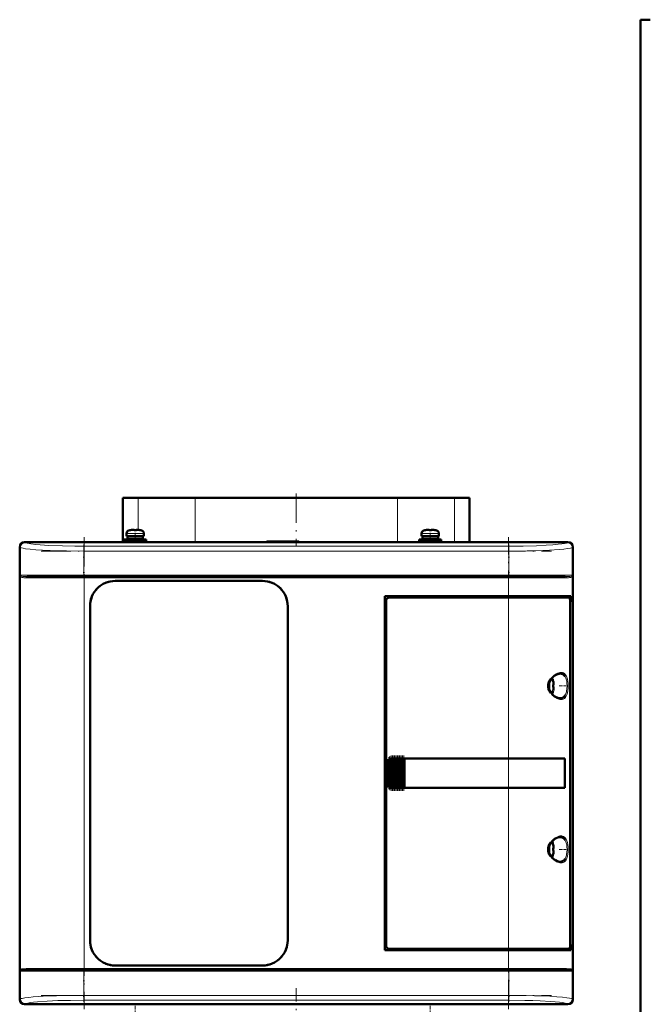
# Model space of a CAD drawing. Extents: x -1351 to 1763, y -1300 to 612.
# Tile 51 of 81: x 329 to 586, y 131 to 532. Entities that reach past the tile are written whole.
import ezdxf

# ---------------------------------------------------------------- set-up
doc = ezdxf.new("R2010")
doc.units = 0
doc.linetypes.add('DASHDOT', pattern=[18.5, 12, -3, 0.5, -3])

msp = doc.modelspace()

# ---------------------------------------------------------------- linework, layer by layer
at = {"color": 7, "lineweight": 50}
for p, q in [((581.6, -127.32), (581.6, 531.58)), ((585.6, 531.58), (581.6, 531.58)), ((371.1, 337.08), (377.25, 337.08)), ((371.1, 337.08), (371.1, 319.08)), ((377.25, 337.08), (385.97, 337.08)), ((385.97, 337.08), (400.48, 337.08)), ((400.48, 337.08), (472.85, 337.08)), ((472.85, 337.08), (482.73, 337.08)), ((482.73, 337.08), (497.23, 337.08)), ((497.23, 337.08), (505.95, 337.08)), ((505.95, 337.08), (512.1, 337.08)), ((512.1, 337.08), (512.1, 319.08)), ((372.6, 322.56), (372.6, 321.43)), ((376.1, 321.43), (372.6, 321.43)), ((372.95, 321.33), (376.1, 321.33)), ((372.95, 320.23), (372.95, 321.33)), ((374.1, 321.33), (374.1, 321.43)), ((374.18, 323.96), (374.17, 323.97)), ((375.6, 323.96), (375.6, 324.11)), ((376.1, 321.43), (379.6, 321.43)), ((379.25, 321.33), (376.1, 321.33)), ((376.6, 323.96), (376.6, 324.11)), ((378.03, 323.97), (378.02, 323.96)), ((378.1, 321.43), (378.1, 321.33)), ((379.25, 321.33), (379.25, 320.23)), ((379.6, 322.56), (379.6, 321.43)), ((492.6, 322.56), (492.6, 321.43)), ((496.1, 321.43), (492.6, 321.43)), ((492.95, 321.33), (496.1, 321.33)), ((492.95, 320.23), (492.95, 321.33)), ((494.1, 321.33), (494.1, 321.43)), ((494.18, 323.96), (494.17, 323.97)), ((495.6, 323.96), (495.6, 324.11)), ((496.1, 321.43), (499.6, 321.43)), ((499.25, 321.33), (496.1, 321.33)), ((496.6, 323.96), (496.6, 324.11)), ((498.03, 323.97), (498.02, 323.96)), ((498.1, 321.43), (498.1, 321.33)), ((499.25, 321.33), (499.25, 320.23)), ((499.6, 322.56), (499.6, 321.43)), ((329.1, 309.23), (329.1, 317.08)), ((329.13, 317.05), (329.13, 133.1)), ((331.1, 319.08), (338.95, 319.08)), ((552.08, 319.05), (331.12, 319.05)), ((338.95, 319.08), (338.96, 319.05)), ((338.95, 319.07), (343.25, 319.07)), ((343.25, 319.08), (440.95, 319.08)), ((343.25, 319.05), (343.25, 319.08)), ((371.6, 320.13), (376.1, 320.13)), ((371.6, 320.13), (371.6, 319.33)), ((371.6, 319.33), (376.1, 319.33)), ((372.95, 320.23), (376.1, 320.23)), ((374.1, 320.13), (374.1, 320.23)), ((374.1, 319.08), (374.1, 319.33)), ((379.25, 320.23), (376.1, 320.23)), ((376.1, 320.13), (380.6, 320.13)), ((376.1, 319.33), (380.6, 319.33)), ((378.1, 320.23), (378.1, 320.13)), ((378.1, 319.33), (378.1, 319.08)), ((380.6, 320.13), (380.6, 319.33)), ((429.6, 319.33), (429.35, 319.08)), ((442.6, 319.33), (429.6, 319.33)), ((440.95, 319.08), (440.96, 319.05)), ((440.95, 319.07), (445.25, 319.07)), ((442.6, 319.33), (442.86, 319.07)), ((445.25, 319.08), (539.95, 319.08)), ((445.25, 319.05), (445.25, 319.08)), ((491.6, 320.13), (496.1, 320.13)), ((491.6, 320.13), (491.6, 319.33)), ((491.6, 319.33), (496.1, 319.33)), ((492.95, 320.23), (496.1, 320.23)), ((494.1, 320.13), (494.1, 320.23)), ((494.1, 319.08), (494.1, 319.33)), ((499.25, 320.23), (496.1, 320.23)), ((500.6, 320.13), (496.1, 320.13)), ((500.6, 319.33), (496.1, 319.33)), ((498.1, 320.23), (498.1, 320.13)), ((498.1, 319.33), (498.1, 319.08)), ((500.6, 320.13), (500.6, 319.33)), ((539.95, 319.08), (539.96, 319.05)), ((539.95, 319.07), (544.25, 319.07)), ((544.25, 319.08), (552.1, 319.08)), ((544.25, 319.05), (544.25, 319.08)), ((554.07, 133.1), (554.07, 317.05)), ((554.1, 317.08), (554.1, 309.23)), ((329.13, 309.22), (329.1, 309.23)), ((329.11, 304.93), (329.11, 309.23)), ((554.1, 309.23), (554.07, 309.22)), ((554.1, 309.23), (554.1, 304.93)), ((329.1, 229.23), (329.1, 304.93)), ((329.1, 304.93), (329.13, 304.93)), ((332.19, 305.08), (355.31, 305.08)), ((355.31, 305.08), (527.9, 305.08)), ((527.9, 305.08), (551.02, 305.08)), ((554.07, 304.93), (554.1, 304.93)), ((554.1, 304.93), (554.1, 231.23)), ((367.9, 303.28), (427.9, 303.28)), ((367.9, 303.28), (427.9, 303.28)), ((477.6, 153.08), (477.6, 297.08)), ((477.6, 297.08), (527.9, 297.08)), ((527.9, 296.58), (479.6, 296.58)), ((553.31, 297.08), (527.9, 297.08)), ((527.9, 296.58), (552.65, 296.58)), ((553, 296.58), (552.66, 296.58)), ((553, 297.08), (553, 296.58)), ((553.31, 294.78), (553.31, 297.08)), ((357.7, 157.08), (357.7, 293.08)), ((438.1, 293.08), (438.1, 157.08)), ((438.1, 293.08), (438.1, 157.08)), ((478.1, 295.08), (478.1, 155.07)), ((552.94, 154.54), (552.94, 295.61)), ((552.94, 294.78), (553.31, 294.78)), ((552.94, 294.74), (553.07, 294.74)), ((553.31, 294.78), (553.07, 294.74)), ((553.07, 294.74), (553.07, 155.41)), ((546.07, 262.5), (546.08, 262.51)), ((546.22, 261.08), (546.07, 261.08)), ((546.22, 260.08), (546.07, 260.08)), ((546.08, 258.65), (546.07, 258.65)), ((329.13, 229.22), (329.1, 229.23)), ((329.11, 224.93), (329.11, 229.23)), ((478.6, 221.08), (478.6, 229.08)), ((478.97, 219.98), (478.97, 230.17)), ((479.11, 230.34), (479.27, 230.5)), ((479.48, 219.45), (479.48, 230.7)), ((479.62, 230.78), (479.78, 230.87)), ((479.99, 219.19), (479.99, 230.97)), ((480.13, 231), (480.29, 231.04)), ((480.5, 231.07), (480.64, 231.08)), ((480.5, 219.08), (480.5, 231.07)), ((480.67, 231.08), (480.61, 231.08)), ((480.67, 231.08), (480.64, 231.08)), ((480.67, 231.08), (480.8, 231.08)), ((481.01, 231.08), (480.8, 231.08)), ((481.01, 219.08), (481.01, 231.08)), ((481.15, 231.08), (481.01, 231.08)), ((481.15, 231.08), (481.23, 231.08)), ((481.23, 231.08), (481.31, 231.08)), ((481.52, 231.08), (481.31, 231.08)), ((481.52, 219.08), (481.52, 231.08)), ((481.66, 231.08), (481.52, 231.08)), ((481.66, 231.08), (481.74, 231.08)), ((481.74, 231.08), (481.82, 231.08)), ((482.03, 231.08), (481.82, 231.08)), ((482.03, 219.08), (482.03, 231.08)), ((482.17, 231.08), (482.03, 231.08)), ((482.17, 231.08), (482.25, 231.08)), ((482.25, 231.08), (482.33, 231.08)), ((482.54, 231.08), (482.33, 231.08)), ((482.54, 219.08), (482.54, 231.08)), ((482.68, 231.08), (482.54, 231.08)), ((482.68, 231.08), (482.76, 231.08)), ((482.76, 231.08), (482.84, 231.08)), ((483.05, 231.08), (482.84, 231.08)), ((483.05, 219.08), (483.05, 231.08)), ((483.19, 231.08), (483.05, 231.08)), ((483.19, 231.08), (483.27, 231.08)), ((483.27, 231.08), (483.35, 231.08)), ((483.56, 231.08), (483.35, 231.08)), ((483.56, 219.08), (483.56, 231.08)), ((483.7, 231.08), (483.56, 231.08)), ((483.7, 231.08), (483.78, 231.08)), ((483.78, 231.08), (483.86, 231.08)), ((484.07, 231.08), (483.86, 231.08)), ((484.07, 219.08), (484.07, 231.08)), ((484.21, 231.08), (484.07, 231.08)), ((484.21, 231.08), (484.29, 231.08)), ((484.29, 231.08), (484.37, 231.08)), ((484.58, 231.08), (484.37, 231.08)), ((484.58, 219.08), (484.58, 231.08)), ((484.72, 231.08), (484.58, 231.08)), ((484.72, 231.08), (484.8, 231.08)), ((484.8, 231.08), (484.88, 231.08)), ((485.09, 231.08), (484.88, 231.08)), ((485.09, 219.08), (485.09, 231.08)), ((485.23, 231.08), (485.09, 231.08)), ((485.23, 231.08), (485.31, 231.08)), ((485.31, 231.08), (485.39, 231.08)), ((485.56, 231.08), (485.39, 231.08)), ((485.56, 231.08), (485.56, 219.08)), ((485.6, 231.08), (485.56, 231.08)), ((485.6, 231.08), (527.9, 231.08)), ((485.63, 231.05), (485.6, 231.08)), ((485.63, 231.05), (527.9, 231.05)), ((485.63, 219.1), (485.63, 231.05)), ((485.63, 231.05), (527.9, 231.05)), ((550.89, 231.08), (527.9, 231.08)), ((529.87, 231.05), (527.9, 231.05)), ((529.85, 231.05), (527.9, 231.05)), ((534.27, 231.05), (529.85, 231.05)), ((536.96, 231.05), (534.27, 231.05)), ((544.55, 231.04), (537.62, 231.05)), ((550.89, 231.08), (550.57, 231.02)), ((550.82, 219.13), (550.82, 231.02)), ((550.89, 231.08), (550.89, 219.08)), ((554.1, 231.23), (554.07, 231.22)), ((554.1, 231.23), (554.1, 226.93)), ((329.1, 145.23), (329.1, 224.93)), ((329.1, 224.93), (329.13, 224.93)), ((554.07, 226.93), (554.1, 226.93)), ((554.1, 226.93), (554.1, 145.23)), ((479.27, 219.65), (479.11, 219.81)), ((479.78, 219.29), (479.62, 219.37)), ((480.29, 219.11), (480.13, 219.15)), ((480.64, 219.08), (480.5, 219.08)), ((480.67, 219.08), (480.61, 219.08)), ((480.64, 219.08), (480.67, 219.08)), ((480.67, 219.08), (480.8, 219.08)), ((481.01, 219.08), (480.8, 219.08)), ((481.15, 219.08), (481.01, 219.08)), ((481.15, 219.08), (481.23, 219.08)), ((481.23, 219.08), (481.31, 219.08)), ((481.52, 219.08), (481.31, 219.08)), ((481.66, 219.08), (481.52, 219.08)), ((481.66, 219.08), (481.74, 219.08)), ((481.74, 219.08), (481.82, 219.08)), ((482.03, 219.08), (481.82, 219.08)), ((482.17, 219.08), (482.03, 219.08)), ((482.17, 219.08), (482.25, 219.08)), ((482.25, 219.08), (482.33, 219.08)), ((482.54, 219.08), (482.33, 219.08)), ((482.68, 219.08), (482.54, 219.08)), ((482.68, 219.08), (482.76, 219.08)), ((482.76, 219.08), (482.84, 219.08)), ((483.05, 219.08), (482.84, 219.08)), ((483.19, 219.08), (483.05, 219.08)), ((483.19, 219.08), (483.27, 219.08)), ((483.27, 219.08), (483.35, 219.08)), ((483.56, 219.08), (483.35, 219.08)), ((483.7, 219.08), (483.56, 219.08)), ((483.7, 219.08), (483.78, 219.08)), ((483.78, 219.08), (483.86, 219.08)), ((484.07, 219.08), (483.86, 219.08)), ((484.21, 219.08), (484.07, 219.08)), ((484.21, 219.08), (484.29, 219.08)), ((484.29, 219.08), (484.37, 219.08)), ((484.58, 219.08), (484.37, 219.08)), ((484.72, 219.08), (484.58, 219.08)), ((484.72, 219.08), (484.8, 219.08)), ((484.8, 219.08), (484.88, 219.08)), ((485.09, 219.08), (484.88, 219.08)), ((485.23, 219.08), (485.09, 219.08)), ((485.23, 219.08), (485.31, 219.08)), ((485.31, 219.08), (485.39, 219.08)), ((485.56, 219.08), (485.39, 219.08)), ((485.56, 219.08), (485.6, 219.08)), ((485.6, 219.08), (485.63, 219.1)), ((527.9, 219.08), (485.6, 219.08)), ((485.63, 219.1), (527.9, 219.1)), ((527.9, 219.1), (529.87, 219.1)), ((550.89, 219.08), (527.9, 219.08)), ((529.85, 219.1), (533.63, 219.1)), ((534.27, 219.1), (536.96, 219.1)), ((536.96, 219.1), (537.13, 219.1)), ((550.89, 219.08), (550.57, 219.13)), ((546.07, 196), (546.08, 196.01)), ((546.22, 194.58), (546.07, 194.58)), ((546.22, 193.58), (546.07, 193.58)), ((546.08, 192.15), (546.07, 192.15)), ((527.9, 153.08), (477.6, 153.08)), ((479.6, 153.58), (527.9, 153.58)), ((552.65, 153.58), (527.9, 153.58)), ((527.9, 153.08), (553.31, 153.08)), ((552.66, 153.58), (553, 153.58)), ((552.94, 155.41), (553.07, 155.41)), ((553.31, 155.38), (552.94, 155.38)), ((553, 153.58), (553, 153.08)), ((553.07, 155.41), (553.31, 155.38)), ((553.31, 153.08), (553.31, 155.38)), ((329.13, 145.22), (329.1, 145.23)), ((329.11, 140.93), (329.11, 145.23)), ((332.19, 145.08), (355.31, 145.08)), ((527.9, 145.08), (355.31, 145.08)), ((427.9, 146.88), (367.9, 146.88)), ((551.02, 145.08), (527.9, 145.08)), ((554.1, 145.23), (554.07, 145.22)), ((554.1, 145.23), (554.1, 140.93)), ((329.1, 133.08), (329.1, 140.93)), ((329.1, 140.93), (329.13, 140.93)), ((554.07, 140.93), (554.1, 140.93)), ((554.1, 140.93), (554.1, 133.08)), ((338.95, 131.08), (331.1, 131.08)), ((552.08, 131.1), (331.12, 131.1)), ((338.96, 131.1), (338.95, 131.08)), ((343.25, 131.08), (338.95, 131.08)), ((343.25, 131.08), (343.25, 131.1)), ((440.95, 131.08), (343.25, 131.08)), ((440.96, 131.1), (440.95, 131.08)), ((445.25, 131.08), (440.95, 131.08)), ((445.25, 131.08), (445.25, 131.1)), ((539.95, 131.08), (445.25, 131.08)), ((539.96, 131.1), (539.95, 131.08)), ((544.25, 131.08), (539.95, 131.08)), ((544.25, 131.08), (544.25, 131.1)), ((552.1, 131.08), (544.25, 131.08))]:
    msp.add_line(p, q, dxfattribs=at)
at = {"color": 7, "lineweight": 18}
for p, q in [((377.25, 337.08), (377.25, 324.09)), ((400.48, 319.08), (400.48, 337.08)), ((482.73, 337.08), (482.73, 319.08)), ((505.95, 319.08), (505.95, 337.08)), ((372.6, 322.56), (376.07, 322.56)), ((373.53, 323.8), (376.08, 323.8)), ((376.07, 322.56), (376.1, 322.56)), ((376.08, 323.8), (376.1, 323.8)), ((376.1, 323.8), (378.67, 323.8)), ((376.1, 322.56), (379.6, 322.56)), ((492.6, 322.56), (496.07, 322.56)), ((493.53, 323.8), (496.08, 323.8)), ((496.07, 322.56), (496.1, 322.56)), ((496.08, 323.8), (496.1, 323.8)), ((496.1, 323.8), (498.67, 323.8)), ((496.1, 322.56), (499.6, 322.56)), ((329.19, 316.99), (329.13, 317.05)), ((329.19, 305.58), (329.19, 316.99)), ((331.12, 319.05), (331.19, 318.98)), ((355.13, 317.42), (528.07, 317.42)), ((355.13, 317.42), (355.13, 315.43)), ((528.07, 317.42), (528.07, 315.43)), ((552.01, 318.98), (552.08, 319.05)), ((554.07, 317.05), (554.01, 316.99)), ((554.01, 316.99), (554.01, 305.58)), ((355.13, 315.43), (355.13, 305.58)), ((528.07, 315.43), (355.13, 315.43)), ((528.07, 315.43), (528.07, 305.58)), ((355.13, 305.58), (329.19, 305.58)), ((329.37, 305.1), (329.37, 145.06)), ((331.73, 304.58), (355.31, 304.58)), ((355.13, 305.58), (528.07, 305.58)), ((355.13, 305.08), (355.13, 305.58)), ((355.31, 304.58), (355.31, 305.08)), ((527.9, 304.58), (355.31, 304.58)), ((355.31, 304.58), (355.31, 145.58)), ((527.9, 305.08), (527.9, 304.58)), ((527.9, 297.08), (527.9, 304.58)), ((527.9, 304.58), (551.47, 304.58)), ((545.79, 305.58), (528.07, 305.58)), ((528.07, 305.08), (528.07, 305.58)), ((554.01, 305.58), (545.79, 305.58)), ((553.84, 145.06), (553.84, 305.1)), ((527.9, 297.08), (527.9, 296.58)), ((527.9, 231.08), (527.9, 296.58)), ((548.87, 265.58), (548.91, 265.58)), ((550.96, 264.35), (551, 264.27)), ((544.67, 262.44), (544.67, 260.61)), ((544.67, 260.61), (544.67, 260.58)), ((544.67, 260.58), (544.67, 258.71)), ((545.92, 263.15), (545.92, 260.6)), ((545.92, 260.6), (545.92, 260.58)), ((545.92, 260.58), (545.92, 258.01)), ((551, 256.88), (550.96, 256.82)), ((548.92, 255.58), (548.87, 255.58)), ((478.65, 229.08), (478.6, 229.08)), ((478.65, 229.08), (478.65, 221.08)), ((478.82, 220.28), (478.82, 229.87)), ((479.11, 230.34), (479.11, 219.81)), ((479.27, 219.65), (479.27, 230.5)), ((479.62, 219.37), (479.62, 230.78)), ((479.78, 230.87), (479.78, 219.29)), ((480.13, 219.15), (480.13, 231)), ((480.29, 231.04), (480.29, 219.11)), ((480.64, 231.08), (480.64, 219.08)), ((480.8, 219.08), (480.8, 231.08)), ((481.15, 231.08), (481.15, 219.08)), ((481.31, 231.08), (481.31, 219.08)), ((481.66, 231.08), (481.66, 219.08)), ((481.82, 231.08), (481.82, 219.08)), ((482.17, 231.08), (482.17, 219.08)), ((482.33, 231.08), (482.33, 219.08)), ((482.68, 231.08), (482.68, 219.08)), ((482.84, 219.08), (482.84, 231.08)), ((483.19, 231.08), (483.19, 219.08)), ((483.35, 231.08), (483.35, 219.08)), ((483.7, 231.08), (483.7, 219.08)), ((483.86, 231.08), (483.86, 219.08)), ((484.21, 231.08), (484.21, 219.08)), ((484.37, 219.08), (484.37, 231.08)), ((484.72, 231.08), (484.72, 219.08)), ((484.88, 231.08), (484.88, 219.08)), ((485.23, 219.08), (485.23, 231.08)), ((485.39, 231.08), (485.39, 219.08)), ((527.9, 231.05), (527.9, 231.08)), ((527.9, 231.05), (527.9, 219.1)), ((478.65, 221.08), (478.6, 221.08)), ((527.9, 219.08), (527.9, 219.1)), ((527.9, 153.58), (527.9, 219.08)), ((545.92, 196.65), (545.92, 194.1)), ((548.87, 199.08), (548.91, 199.08)), ((550.96, 197.85), (551, 197.77)), ((544.67, 195.94), (544.67, 194.11)), ((544.67, 194.11), (544.67, 194.08)), ((544.67, 194.08), (544.67, 192.21)), ((545.92, 194.1), (545.92, 194.08)), ((545.92, 194.08), (545.92, 191.51)), ((548.92, 189.08), (548.87, 189.08)), ((551, 190.38), (550.96, 190.32)), ((527.9, 153.58), (527.9, 153.08)), ((527.9, 145.58), (527.9, 153.08)), ((329.19, 144.58), (337.42, 144.58)), ((329.19, 133.16), (329.19, 144.58)), ((355.31, 145.58), (331.73, 145.58)), ((337.42, 144.58), (355.13, 144.58)), ((355.13, 144.58), (355.13, 145.08)), ((528.07, 144.58), (355.13, 144.58)), ((355.13, 144.58), (355.13, 134.72)), ((355.31, 145.58), (527.9, 145.58)), ((355.31, 145.58), (355.31, 145.08)), ((551.47, 145.58), (527.9, 145.58)), ((527.9, 145.58), (527.9, 145.08)), ((528.07, 145.08), (528.07, 144.58)), ((528.07, 144.58), (528.07, 134.72)), ((528.07, 144.58), (554.01, 144.58)), ((554.01, 144.58), (554.01, 133.16)), ((329.13, 133.1), (329.19, 133.16)), ((355.13, 134.72), (528.07, 134.72)), ((355.13, 132.73), (355.13, 134.72)), ((528.07, 132.73), (355.13, 132.73)), ((528.07, 134.72), (528.07, 132.73)), ((554.01, 133.16), (554.07, 133.1)), ((331.19, 131.17), (331.12, 131.1)), ((552.08, 131.1), (552.01, 131.17))]:
    msp.add_line(p, q, dxfattribs=at)
at = {"color": 7, "linetype": 'DASHDOT', "lineweight": 18}
for p, q in [((441.6, 338.88), (441.6, 317.28)), ((355.31, 321.1), (355.31, 129.05)), ((527.9, 129.05), (527.9, 321.1)), ((337.84, 315.43), (545.37, 315.43)), ((545.37, 305.58), (337.84, 305.58)), ((338.05, 304.58), (545.16, 304.58)), ((337.84, 144.58), (545.37, 144.58)), ((545.16, 145.58), (338.05, 145.58)), ((441.6, 58.18), (441.6, 137.7)), ((337.84, 134.72), (545.37, 134.72))]:
    msp.add_line(p, q, dxfattribs=at)
at = {"color": 7, "linetype": 'DASHDOT', "lineweight": 18, "ltscale": 0.000782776}
for p, q in [((375.1, 324.1), (375.1, 324.14)), ((495.1, 324.1), (495.1, 324.14))]:
    msp.add_line(p, q, dxfattribs=at)
at = {"color": 7, "linetype": 'DASHDOT', "lineweight": 18, "ltscale": 0.104372}
for p, q in [((376.1, 322.9), (376.1, 318.73)), ((496.1, 322.9), (496.1, 318.73))]:
    msp.add_line(p, q, dxfattribs=at)
at = {"color": 7, "linetype": 'DASHDOT', "lineweight": 18, "ltscale": 0.000926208}
for p, q in [((377.1, 324.1), (377.1, 324.14)), ((497.1, 324.1), (497.1, 324.14))]:
    msp.add_line(p, q, dxfattribs=at)
at = {"color": 7, "linetype": 'DASHDOT', "lineweight": 18, "ltscale": 0.342406}
for p, q in [((355.13, 318.13), (355.13, 304.43)), ((528.07, 318.13), (528.07, 304.43))]:
    msp.add_line(p, q, dxfattribs=at)
at = {"color": 7, "linetype": 'DASHDOT', "lineweight": 18, "ltscale": 0.000942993}
for p, q in [((546.22, 261.58), (546.26, 261.58)), ((546.22, 195.08), (546.26, 195.08))]:
    msp.add_line(p, q, dxfattribs=at)
at = {"color": 7, "linetype": 'DASHDOT', "lineweight": 18, "ltscale": 0.08656}
for p, q in [((548.59, 260.58), (552.05, 260.58)), ((548.59, 194.08), (552.05, 194.08))]:
    msp.add_line(p, q, dxfattribs=at)
at = {"color": 7, "linetype": 'DASHDOT', "lineweight": 18, "ltscale": 0.000793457}
for p, q in [((546.22, 259.58), (546.25, 259.58)), ((546.22, 193.08), (546.25, 193.08))]:
    msp.add_line(p, q, dxfattribs=at)
at = {"color": 7, "linetype": 'DASHDOT', "lineweight": 18, "ltscale": 0.28763}
msp.add_line((478.75, 219.32), (478.75, 230.83), dxfattribs=at)
at = {"color": 7, "linetype": 'DASHDOT', "lineweight": 18, "ltscale": 0.325662}
msp.add_line((479.2, 218.56), (479.2, 231.59), dxfattribs=at)
at = {"color": 7, "linetype": 'DASHDOT', "lineweight": 18, "ltscale": 0.347391}
msp.add_line((479.71, 218.13), (479.71, 232.02), dxfattribs=at)
at = {"color": 7, "linetype": 'DASHDOT', "lineweight": 18, "ltscale": 0.357764}
msp.add_line((480.22, 217.92), (480.22, 232.23), dxfattribs=at)
at = {"color": 7, "linetype": 'DASHDOT', "lineweight": 18, "ltscale": 0.360001}
for p, q in [((480.73, 217.88), (480.73, 232.28)), ((481.24, 217.88), (481.24, 232.28)), ((481.75, 217.88), (481.75, 232.28)), ((482.26, 217.88), (482.26, 232.28)), ((482.77, 217.88), (482.77, 232.28)), ((483.28, 217.88), (483.28, 232.28)), ((483.79, 217.88), (483.79, 232.28)), ((484.3, 217.88), (484.3, 232.28)), ((484.81, 217.88), (484.81, 232.28)), ((485.31, 217.88), (485.31, 232.28))]:
    msp.add_line(p, q, dxfattribs=at)
at = {"color": 7, "linetype": 'DASHDOT', "lineweight": 18, "ltscale": 0.34239}
for p, q in [((355.13, 145.72), (355.13, 132.02)), ((528.07, 145.72), (528.07, 132.02))]:
    msp.add_line(p, q, dxfattribs=at)
at = {"color": 7, "linetype": 'DASHDOT', "lineweight": 18, "ltscale": 0.104369}
for p, q in [((376.1, 127.25), (376.1, 131.42)), ((496.1, 127.25), (496.1, 131.42))]:
    msp.add_line(p, q, dxfattribs=at)
at = {"color": 7, "lineweight": 50}
for points in [[(375.6, 324.11), (375.6, 324.11), (375.6, 324.11), (375.59, 324.12), (375.57, 324.12), (375.52, 324.13), (375.38, 324.13), (375.1, 324.11)], [(375.6, 324.11), (375.6, 324.11), (375.6, 324.11), (375.59, 324.12), (375.55, 324.13)], [(376.6, 324.11), (376.6, 324.11), (376.61, 324.11), (376.61, 324.12), (376.63, 324.12), (376.69, 324.13), (377.1, 324.11)], [(495.6, 324.11), (495.6, 324.11), (495.6, 324.11), (495.59, 324.12), (495.57, 324.12), (495.52, 324.13), (495.38, 324.13), (495.1, 324.11)], [(495.6, 324.11), (495.6, 324.11), (495.6, 324.11), (495.59, 324.12), (495.55, 324.13)], [(496.6, 324.11), (496.6, 324.11), (496.61, 324.11), (496.61, 324.12), (496.63, 324.12), (496.69, 324.13), (497.1, 324.11)], [(552.94, 295.61), (552.91, 296.05), (552.82, 296.4), (552.74, 296.54), (552.7, 296.57), (552.65, 296.58)], [(545.2, 263.3), (545.8, 263.99), (546.54, 264.64), (547.3, 265.12), (548, 265.42), (548.58, 265.56), (548.87, 265.58)], [(548.91, 265.58), (549.47, 265.51), (549.99, 265.31), (550.45, 264.98), (550.72, 264.69), (550.96, 264.35)], [(544.94, 257.81), (544.53, 258.52), (544.23, 259.26), (544.06, 260.02), (544.03, 260.59), (544.07, 261.15), (544.18, 261.72), (544.36, 262.27), (544.62, 262.82), (544.94, 263.34)], [(545.2, 257.85), (544.75, 258.55), (544.46, 259.22), (544.27, 259.96), (544.22, 260.7), (544.31, 261.43), (544.56, 262.2), (544.97, 262.96), (545.2, 263.3)], [(546.22, 261.58), (546.25, 261.25), (546.24, 261.13), (546.24, 261.09), (546.23, 261.08), (546.23, 261.08), (546.23, 261.08), (546.22, 261.08)], [(546.24, 261.29), (546.24, 261.11), (546.23, 261.09), (546.23, 261.08), (546.23, 261.08), (546.23, 261.08), (546.22, 261.08)], [(548.87, 255.58), (548.32, 255.64), (547.69, 255.84), (546.99, 256.21), (546.24, 256.75), (545.53, 257.45), (545.2, 257.85)], [(546.24, 259.86), (546.24, 260.01), (546.24, 260.06), (546.23, 260.07), (546.23, 260.07), (546.22, 260.08), (546.22, 260.08)], [(546.22, 259.58), (546.24, 259.77), (546.24, 260.01), (546.24, 260.06), (546.23, 260.07), (546.23, 260.08), (546.22, 260.08), (546.22, 260.08)], [(550.96, 256.82), (550.64, 256.37), (550.27, 256.02), (549.85, 255.78), (549.52, 255.66), (548.92, 255.58)], [(550.82, 231.02), (540.13, 231.05), (529.87, 231.05)], [(529.87, 219.1), (548.23, 219.12), (550.82, 219.13)], [(544.94, 191.31), (544.53, 192.02), (544.23, 192.76), (544.06, 193.52), (544.03, 194.09), (544.07, 194.65), (544.18, 195.22), (544.36, 195.77), (544.62, 196.32), (544.94, 196.84)], [(545.2, 191.35), (544.75, 192.05), (544.46, 192.72), (544.27, 193.46), (544.22, 194.2), (544.31, 194.93), (544.56, 195.7), (544.97, 196.46), (545.2, 196.8)], [(545.2, 196.8), (545.8, 197.49), (546.54, 198.14), (547.3, 198.62), (548, 198.92), (548.58, 199.06), (548.87, 199.08)], [(548.91, 199.08), (549.47, 199.01), (549.99, 198.81), (550.45, 198.48), (550.72, 198.19), (550.96, 197.85)], [(546.22, 195.08), (546.25, 194.75), (546.24, 194.63), (546.24, 194.59), (546.23, 194.58), (546.23, 194.58), (546.23, 194.58), (546.22, 194.58)], [(546.24, 194.79), (546.24, 194.61), (546.23, 194.59), (546.23, 194.58), (546.23, 194.58), (546.23, 194.58), (546.22, 194.58)], [(546.24, 193.36), (546.24, 193.51), (546.24, 193.56), (546.23, 193.57), (546.23, 193.57), (546.22, 193.58), (546.22, 193.58)], [(546.22, 193.08), (546.24, 193.27), (546.24, 193.51), (546.24, 193.56), (546.23, 193.57), (546.23, 193.58), (546.22, 193.58), (546.22, 193.58)], [(548.87, 189.08), (548.32, 189.14), (547.69, 189.34), (546.99, 189.71), (546.24, 190.25), (545.53, 190.95), (545.2, 191.35)], [(550.96, 190.32), (550.64, 189.87), (550.27, 189.52), (549.85, 189.28), (549.52, 189.16), (548.92, 189.08)], [(552.65, 153.58), (552.71, 153.59), (552.75, 153.62), (552.81, 153.73), (552.9, 154.05), (552.94, 154.54)], [(329.43, 144.82), (329.61, 144.91), (329.76, 144.95), (330.14, 145.02), (331.02, 145.06), (332.19, 145.08)], [(551.02, 145.08), (552.48, 145.05), (553.27, 144.99), (553.46, 144.95), (553.77, 144.82)]]:
    msp.add_lwpolyline(points, dxfattribs=at)
at = {"color": 7, "lineweight": 18}
for points in [[(355.13, 315.43), (348.1, 315.49), (344.71, 315.57), (341.45, 315.68), (338.41, 315.82), (335.64, 316), (333.37, 316.19), (331.51, 316.41), (330.54, 316.56), (329.8, 316.73), (329.33, 316.9), (329.19, 316.99)], [(355.13, 317.42), (351.47, 317.44), (346.47, 317.54), (341.01, 317.75), (337.37, 317.97), (335.73, 318.11), (333.68, 318.35), (332.96, 318.46), (332.14, 318.62), (331.72, 318.73), (331.33, 318.89), (331.19, 318.98)], [(528.07, 317.42), (533.85, 317.47), (539.36, 317.62), (543.3, 317.8), (545.9, 317.98), (548.09, 318.18), (549.58, 318.36), (550.72, 318.55), (551.39, 318.71), (551.84, 318.87), (552.01, 318.98)], [(554.01, 316.99), (553.83, 316.88), (553.53, 316.77), (553.12, 316.66), (551.97, 316.45), (550.45, 316.25), (548.59, 316.08), (544.59, 315.81), (539.1, 315.59), (535.52, 315.5), (528.07, 315.43)], [(332.19, 305.08), (331.18, 305.09), (330.38, 305.13), (329.77, 305.21), (329.56, 305.27), (329.43, 305.34)], [(329.98, 304.7), (329.67, 304.8), (329.55, 304.87)], [(331.73, 304.58), (330.83, 304.6), (330.45, 304.63), (329.98, 304.7)], [(553.77, 305.34), (553.49, 305.22), (552.87, 305.13), (552.24, 305.1), (551.02, 305.08)], [(553.22, 304.7), (552.75, 304.63), (552.37, 304.6), (551.47, 304.58)], [(553.66, 304.87), (553.54, 304.8), (553.22, 304.7)], [(544.94, 263.34), (545.38, 263.91), (545.89, 264.45), (546.17, 264.7), (546.95, 265.28), (547.29, 265.48), (547.84, 265.75)], [(549.29, 266.08), (549.61, 266.06), (549.92, 265.99), (550.32, 265.84), (550.7, 265.6), (551.03, 265.27), (551.38, 264.78)], [(551.38, 264.78), (551.68, 264.14), (551.91, 263.39), (552.08, 262.53), (552.19, 261.58), (552.23, 260.62), (552.19, 259.63), (552.09, 258.68), (551.92, 257.8), (551.68, 257.02), (551.38, 256.37)], [(551, 264.27), (551.26, 263.72), (551.51, 262.89), (551.59, 262.51), (551.71, 261.59), (551.76, 260.58)], [(551.76, 260.58), (551.69, 259.36), (551.58, 258.59), (551.5, 258.22), (551.28, 257.48), (551, 256.88)], [(551.38, 256.37), (551.04, 255.89), (550.65, 255.52), (550.22, 255.26), (549.76, 255.12), (549.29, 255.08)], [(544.94, 196.84), (545.38, 197.41), (545.89, 197.95), (546.17, 198.2), (546.95, 198.78), (547.29, 198.98), (547.84, 199.25)], [(549.29, 199.58), (549.61, 199.56), (549.92, 199.49), (550.32, 199.34), (550.7, 199.1), (551.03, 198.77), (551.38, 198.28)], [(551, 197.77), (551.26, 197.22), (551.51, 196.39), (551.59, 196.01), (551.71, 195.09), (551.76, 194.08)], [(551.38, 198.28), (551.68, 197.63), (551.91, 196.89), (552.08, 196.03), (552.19, 195.08), (552.23, 194.12), (552.19, 193.13), (552.09, 192.18), (551.92, 191.3), (551.68, 190.52), (551.38, 189.87)], [(551.76, 194.08), (551.69, 192.86), (551.58, 192.09), (551.5, 191.72), (551.28, 190.98), (551, 190.38)], [(551.38, 189.87), (551.04, 189.39), (550.65, 189.02), (550.22, 188.76), (549.76, 188.62), (549.29, 188.58)], [(329.55, 145.28), (329.83, 145.41), (329.98, 145.45)], [(329.98, 145.45), (330.45, 145.53), (330.83, 145.56), (331.73, 145.58)], [(551.47, 145.58), (552.37, 145.56), (552.75, 145.53), (553.22, 145.45)], [(553.22, 145.45), (553.45, 145.39), (553.65, 145.28)], [(329.19, 133.16), (329.38, 133.28), (329.68, 133.39), (330.09, 133.5), (331.23, 133.71), (332.76, 133.9), (334.61, 134.08), (338.61, 134.34), (344.11, 134.57), (347.68, 134.65), (355.13, 134.72)], [(355.13, 132.73), (349.79, 132.69), (344.61, 132.56), (340.26, 132.37), (336.38, 132.1), (334.72, 131.93), (333.3, 131.75), (332.4, 131.59), (331.72, 131.42), (331.31, 131.25), (331.19, 131.17)], [(528.07, 134.72), (535.1, 134.66), (538.49, 134.58), (541.75, 134.47), (544.79, 134.33), (547.56, 134.16), (549.83, 133.97), (551.69, 133.75), (552.67, 133.59), (553.4, 133.43), (553.88, 133.25), (554.01, 133.16)], [(552.01, 131.17), (551.8, 131.31), (551.43, 131.44), (550.91, 131.57), (549.9, 131.75), (548.63, 131.92), (546.95, 132.09), (545.05, 132.24), (540.81, 132.47), (537.76, 132.59), (534.59, 132.67), (528.07, 132.73)]]:
    msp.add_lwpolyline(points, dxfattribs=at)
at = {"color": 7, "lineweight": 50}
for centre, radius, start, end in [((373.9, 322.56), 1.3, 106.6015, 180), ((376.1, 315.18), 9, 102.3778, 106.6015), ((376.1, 315.18), 8.99, 96.3897, 102.3492), ((376.1, 315.18), 8.99, 96.3893, 102.3497), ((375.54, 320.33), 3.8, 92.2846, 96.5812), ((376.1, 314.07), 9.9, 89.9998, 92.8943), ((376.1, 314.07), 9.9, 89.9998, 92.8943), ((376.1, 314.06), 9.9, 87.106, 89.9999), ((376.1, 314.06), 9.9, 87.106, 89.9999), ((376.65, 320.09), 4.04, 83.5188, 86.8258), ((376.1, 315.18), 8.99, 77.6503, 83.6107), ((376.1, 315.18), 8.99, 77.6503, 83.6107), ((376.1, 315.18), 9, 73.3984, 77.6222), ((378.3, 322.56), 1.3, 0, 73.3984), ((493.9, 322.56), 1.3, 106.6015, 180), ((496.1, 315.18), 9, 102.3778, 106.6015), ((496.1, 315.18), 8.99, 96.3897, 102.3492), ((496.1, 315.18), 8.99, 96.3893, 102.3497), ((495.54, 320.33), 3.8, 92.2846, 96.5812), ((496.1, 314.07), 9.9, 89.9998, 92.8943), ((496.1, 314.07), 9.9, 89.9998, 92.8943), ((496.1, 314.06), 9.9, 87.106, 89.9999), ((496.1, 314.06), 9.9, 87.106, 89.9999), ((496.65, 320.09), 4.04, 83.5188, 86.8258), ((496.1, 315.18), 8.99, 77.6503, 83.6107), ((496.1, 315.18), 8.99, 77.6503, 83.6107), ((496.1, 315.18), 9, 73.3984, 77.6222), ((498.3, 322.56), 1.3, 0, 73.3984), ((552.1, 317.08), 2, 0.0019, 89.9981), ((367.9, 293.08), 10.2, 89.9994, 180.0006), ((367.91, 293.07), 10.21, 127.3888, 142.5021), ((367.9, 293.08), 10.2, 89.9964, 110.6188), ((427.9, 293.08), 10.2, 359.9994, 90.0006), ((427.9, 293.07), 10.2, 68.5862, 90.0017), ((427.9, 293.07), 10.21, 37.3869, 52.5005), ((428.22, 293.39), 9.75, 45.2709, 47.7994), ((367.92, 293.07), 10.21, 158.5916, 179.9845), ((367.9, 293.08), 10.2, 158.5851, 180.0015), ((428.22, 293.39), 9.76, 42.0197, 44.7188), ((427.9, 293.08), 10.2, 359.9966, 20.6205), ((551.39, 303.34), 6.95, 281.3026, 283.4013), ((544.67, 262.78), 1.3, 16.6015, 47.3449), ((537.29, 260.58), 9, 12.3778, 16.6016), ((537.29, 260.58), 8.99, 6.3893, 12.3497), ((537.29, 260.58), 8.99, 6.3893, 12.3497), ((536.18, 260.58), 9.9, 357.106, 2.8938), ((536.18, 260.58), 9.9, 357.1058, 2.8956), ((544.67, 258.38), 1.3, 312.6467, 343.3985), ((537.29, 260.58), 9, 343.3984, 347.6222), ((537.29, 260.58), 8.99, 347.6508, 353.6103), ((537.29, 260.58), 8.99, 347.6503, 353.6107), ((480.76, 229.03), 2.11, 167.8165, 178.6973), ((481.04, 228.96), 2.4, 157.7792, 167.7124), ((480.74, 229.11), 2.06, 148.9704, 158.2673), ((480.6, 228.95), 2.04, 136.9534, 143.1617), ((480.64, 229.21), 1.89, 127.9225, 136.7729), ((480.73, 228.71), 2.35, 118.0492, 122.0459), ((480.62, 229.31), 1.77, 110.7187, 118.3943), ((480.73, 228.53), 2.55, 103.6061, 106.9099), ((480.64, 229.36), 1.71, 94.6829, 101.9834), ((480.74, 221.12), 2.09, 181.2163, 192.2146), ((481.12, 221.22), 2.48, 192.5872, 202.1762), ((480.74, 221.05), 2.06, 201.7327, 211.0296), ((480.6, 221.21), 2.04, 216.8383, 223.0466), ((480.64, 220.94), 1.89, 223.2271, 232.0775), ((480.73, 221.44), 2.35, 237.9541, 241.9508), ((480.62, 220.85), 1.77, 241.6057, 249.2813), ((480.73, 221.63), 2.55, 253.0901, 256.3939), ((480.64, 220.79), 1.71, 258.0166, 265.3171), ((544.67, 196.28), 1.3, 16.6015, 47.3449), ((537.29, 194.08), 9, 12.3778, 16.6016), ((537.29, 194.08), 8.99, 6.3893, 12.3497), ((537.29, 194.08), 8.99, 6.3893, 12.3497), ((536.18, 194.08), 9.9, 357.106, 2.8938), ((536.18, 194.08), 9.9, 357.1058, 2.8956), ((537.29, 194.08), 8.99, 347.6508, 353.6103), ((537.29, 194.08), 8.99, 347.6503, 353.6107), ((544.67, 191.88), 1.3, 312.6467, 343.3985), ((537.29, 194.08), 9, 343.3984, 347.6222), ((367.9, 157.08), 10.2, 179.9994, 270.0006), ((367.9, 157.08), 10.2, 179.9966, 200.6207), ((427.9, 157.08), 10.2, 269.9994, 0.0006), ((427.9, 157.08), 10.2, 338.5852, 0.0015), ((551.39, 146.81), 6.95, 76.5988, 78.6976), ((367.91, 157.08), 10.21, 217.3871, 232.5019), ((427.9, 157.08), 10.21, 307.3871, 322.5019), ((367.9, 157.08), 10.2, 248.5852, 270.0015), ((427.9, 157.08), 10.2, 269.9966, 290.6207)]:
    msp.add_arc(centre, radius, start, end, dxfattribs=at)
at = {"color": 7, "lineweight": 18}
for centre, radius, start, end in [((330.08, 306.23), 1.1, 216.3283, 234.0516), ((343.6, 310.54), 15.24, 198.9989, 200.9203), ((329.86, 305.09), 0.492, 149.8643, 179.2151), ((329.85, 305.3), 0.523, 202.7294, 234.4166), ((332.26, 304.58), 0.528, 138.5071, 180.4704), ((332.19, 304.64), 0.433, 90.6331, 138.6703), ((551.01, 304.64), 0.433, 41.3408, 89.3623), ((550.94, 304.58), 0.527, 359.5047, 41.4709), ((553.35, 305.3), 0.523, 305.573, 337.2571), ((553.12, 306.23), 1.1, 305.9492, 323.6704), ((553.34, 305.09), 0.492, 0.8497, 30.1599), ((539.6, 310.54), 15.24, 339.0796, 341.0014), ((549.49, 261.94), 4.15, 98.6386, 113.4614), ((549.25, 263.6), 2.48, 89.2584, 98.9171), ((548.69, 266.08), 0.598, 344.1695, 0.0866), ((550.53, 261.63), 6.77, 214.3253, 230.1489), ((550.55, 261.52), 6.7, 229.3786, 239.5375), ((549.91, 260.33), 5.35, 239.0877, 247.246), ((549.49, 259.21), 4.15, 246.5349, 261.3679), ((549.25, 257.56), 2.48, 261.0814, 270.7341), ((548.69, 255.08), 0.598, 359.9243, 15.8332), ((549.49, 195.44), 4.15, 98.6386, 113.4614), ((549.25, 197.1), 2.48, 89.2584, 98.9171), ((548.69, 199.58), 0.598, 344.1695, 0.0866), ((550.53, 195.13), 6.77, 214.3253, 230.1489), ((550.55, 195.02), 6.7, 229.3786, 239.5375), ((549.91, 193.83), 5.35, 239.0877, 247.246), ((549.49, 192.71), 4.15, 246.5349, 261.3679), ((549.25, 191.06), 2.48, 261.0814, 270.7341), ((548.69, 188.58), 0.598, 359.9243, 15.8332), ((343.6, 139.62), 15.24, 159.0795, 161.0013), ((330.08, 143.92), 1.11, 125.9526, 143.6664), ((329.81, 144.89), 0.472, 123.3931, 158.8378), ((329.86, 145.06), 0.492, 180.7849, 210.1357), ((332.26, 145.57), 0.528, 179.529, 221.481), ((332.19, 145.51), 0.433, 221.3324, 269.3679), ((551.01, 145.51), 0.433, 270.6333, 318.6759), ((550.94, 145.57), 0.528, 318.5121, 0.4702), ((553.4, 144.89), 0.471, 21.142, 56.6441), ((553.34, 145.06), 0.492, 329.8595, 359.2108), ((553.12, 143.92), 1.11, 36.3331, 54.0476), ((539.6, 139.62), 15.24, 18.9986, 20.9204)]:
    msp.add_arc(centre, radius, start, end, dxfattribs=at)
at = {"color": 7, "lineweight": 50}
for centre, major_axis, ratio, start_param, end_param in [((331.1, 317.08), (-1.41, -1.41), 0.999973, 3.927013, 5.497782), ((331.13, 317.04), (1.42, -1.42), 0.995146, 2.358627, 3.924558), ((552.07, 317.04), (1.42, 1.42), 0.995146, 5.50022, 7.06615), ((479.6, 295.07), (1.06, -1.06), 0.997265, 2.357564, 3.925621), ((479.6, 295.07), (1.06, -1.06), 0.997265, 2.357564, 3.925621), ((480.61, 229.08), (-2.01, 0), 0.996195, 4.712389, 6.283185), ((480.61, 221.08), (2.01, 0), 0.996195, 3.141593, 4.712389), ((479.6, 155.08), (1.06, 1.06), 0.997265, 2.357564, 3.925621), ((479.6, 155.08), (1.06, 1.06), 0.997265, 2.357564, 3.925621), ((331.1, 133.08), (1.41, -1.41), 0.999973, 3.926996, 5.497765), ((331.13, 133.11), (1.42, 1.42), 0.995146, 2.358627, 3.924558), ((552.07, 133.11), (1.42, -1.42), 0.995146, 5.50022, 7.06615), ((552.1, 133.08), (1.41, 1.41), 0.999973, 3.926996, 5.497765)]:
    msp.add_ellipse(centre, major_axis=major_axis, ratio=ratio, start_param=start_param, end_param=end_param, dxfattribs=at)
at = {"color": 7, "lineweight": 18}
for centre, major_axis, ratio, start_param, end_param in [((331.19, 316.99), (-1.41, -1.41), 0.995146, 3.929423, 5.495354), ((552.01, 316.99), (1.41, -1.41), 0.995146, 0.787831, 2.353761), ((548.87, 266.08), (0, -0.5), 0.82263, 6.282749, 7.519795), ((548.87, 255.08), (0, -0.5), 0.822609, 1.904908, 3.141914), ((548.87, 199.58), (0, -0.5), 0.82263, 6.282749, 7.519795), ((548.87, 188.58), (0, -0.5), 0.822609, 1.904908, 3.141914), ((331.19, 133.16), (-1.41, 1.41), 0.995146, 0.787832, 2.353762), ((552.01, 133.16), (-1.41, -1.41), 0.995146, 0.787832, 2.353762)]:
    msp.add_ellipse(centre, major_axis=major_axis, ratio=ratio, start_param=start_param, end_param=end_param, dxfattribs=at)

doc.saveas('drawing.dxf')
